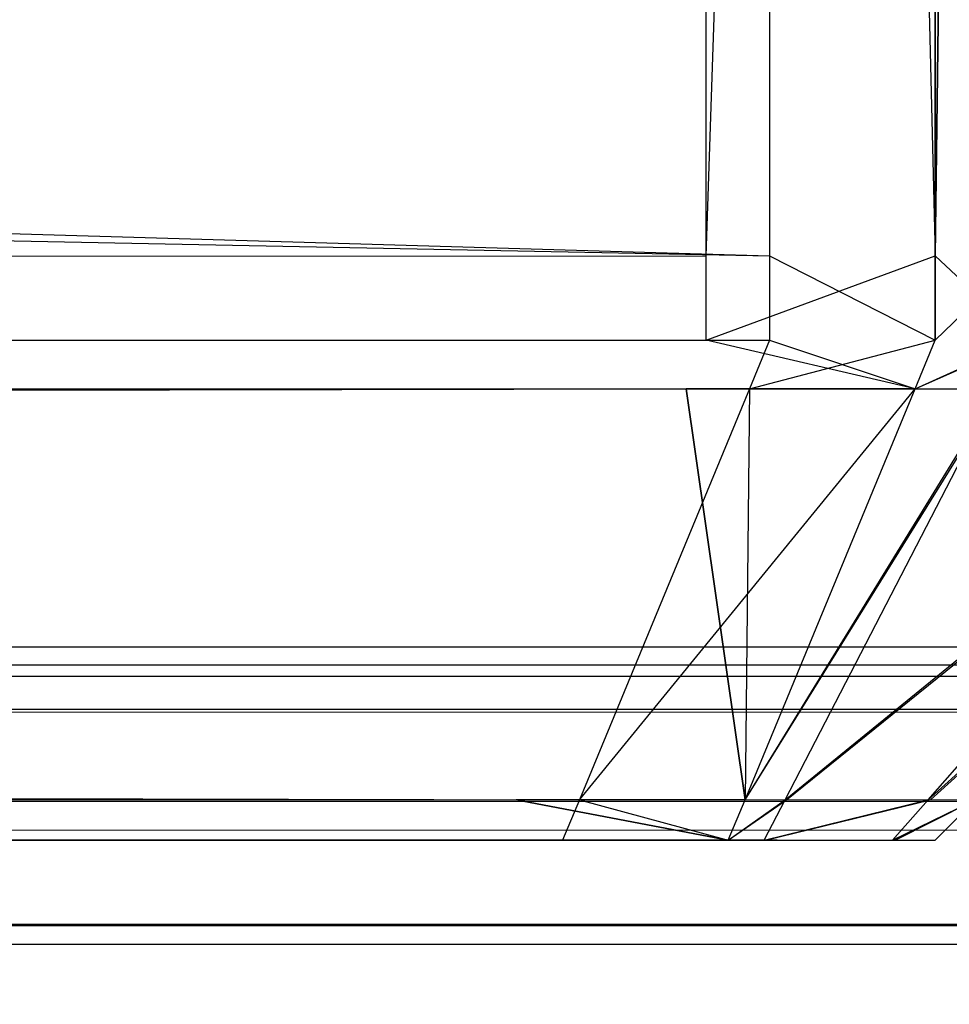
# Model space of a CAD drawing. Extents: x 0 to 1.6, y -0.5 to 0.
# Tile 112 of 188: x 1.18324 to 1.1851, y -0.49812 to -0.49615. Entities that reach past the tile are written whole.
import ezdxf

# ---------------------------------------------------------------- set-up
doc = ezdxf.new("R2010")
doc.units = 0
for name, color, linetype in [('L27_FRONT_FINION_1', 7, 'CONTINUOUS'), ('L37_FRONT_FINION_1', 7, 'CONTINUOUS'), ('L50_ABDECKPL_0___REPLACEMTFOREM', 7, 'CONTINUOUS'), ('L51_KORPUS1_0', 7, 'CONTINUOUS')]:
    doc.layers.add(name, color=color, linetype=linetype)

msp = doc.modelspace()

# ---------------------------------------------------------------- linework, layer by layer
at = {"layer": 'L27_FRONT_FINION_1', "color": 8}
for points, invisible_edges in [([(1.184742, -0.496623, 0.587248), (0.716606, -0.482963, 0.587248), (0.716606, -0.496623, 0.587248), (1.184742, -0.496623, 0.587248)], 13), ([(0.716606, -0.482963, 0.587248), (1.184742, -0.496623, 0.587248), (1.184742, -0.482963, 0.587248), (0.716606, -0.482963, 0.587248)], 14), ([(1.184615, -0.482963, 0.347323), (0.716606, -0.496623, 0.347323), (0.716606, -0.482963, 0.347323), (1.184615, -0.482963, 0.347323)], 13), ([(0.716606, -0.496623, 0.347323), (1.184615, -0.482963, 0.347323), (1.184615, -0.496623, 0.347323), (0.716606, -0.496623, 0.347323)], 14), ([(1.185073, -0.482963, 0.347323), (1.184615, -0.496623, 0.347323), (1.184615, -0.482963, 0.347323), (1.185073, -0.482963, 0.347323)], 13), ([(1.184615, -0.496623, 0.347323), (1.185073, -0.482963, 0.347323), (1.185073, -0.496623, 0.347323), (1.184615, -0.496623, 0.347323)], 14), ([(1.185073, -0.496623, 0.587248), (1.184742, -0.482963, 0.587248), (1.184742, -0.496623, 0.587248), (1.185073, -0.496623, 0.587248)], 13), ([(1.184742, -0.482963, 0.587248), (1.185073, -0.496623, 0.587248), (1.185073, -0.482963, 0.587248), (1.184742, -0.482963, 0.587248)], 14), ([(1.185253, -0.496623, 0.587068), (1.185073, -0.482963, 0.587248), (1.185073, -0.496623, 0.587248), (1.185253, -0.496623, 0.587068)], 13), ([(1.185073, -0.482963, 0.587248), (1.185253, -0.496623, 0.587068), (1.185253, -0.482963, 0.587068), (1.185073, -0.482963, 0.587248)], 14), ([(1.185248, -0.482963, 0.347497), (1.185073, -0.496623, 0.347323), (1.185073, -0.482963, 0.347323), (1.185248, -0.482963, 0.347497)], 13), ([(1.185073, -0.496623, 0.347323), (1.185248, -0.482963, 0.347497), (1.185248, -0.496623, 0.347497), (1.185073, -0.496623, 0.347323)], 14), ([(1.184615, -0.496623, 0.347323), (0.716606, -0.496792, 0.347323), (0.716606, -0.496623, 0.347323), (1.184615, -0.496623, 0.347323)], 13), ([(0.716606, -0.496792, 0.347323), (1.184615, -0.496623, 0.347323), (1.184615, -0.496792, 0.347323), (0.716606, -0.496792, 0.347323)], 14), ([(1.184742, -0.496792, 0.587248), (0.716606, -0.496623, 0.587248), (0.716606, -0.496792, 0.587248), (1.184742, -0.496792, 0.587248)], 13), ([(0.716606, -0.496623, 0.587248), (1.184742, -0.496792, 0.587248), (1.184742, -0.496623, 0.587248), (0.716606, -0.496623, 0.587248)], 14), ([(1.185073, -0.496623, 0.347323), (1.184615, -0.496792, 0.347323), (1.184615, -0.496623, 0.347323), (1.185073, -0.496623, 0.347323)], 13), ([(1.184615, -0.496792, 0.347323), (1.185073, -0.496623, 0.347323), (1.185073, -0.496792, 0.347323), (1.184615, -0.496792, 0.347323)], 14), ([(1.185073, -0.496792, 0.587248), (1.184742, -0.496623, 0.587248), (1.184742, -0.496792, 0.587248), (1.185073, -0.496792, 0.587248)], 13), ([(1.184742, -0.496623, 0.587248), (1.185073, -0.496792, 0.587248), (1.185073, -0.496623, 0.587248), (1.184742, -0.496623, 0.587248)], 14), ([(1.185253, -0.496792, 0.587068), (1.185073, -0.496623, 0.587248), (1.185073, -0.496792, 0.587248), (1.185253, -0.496792, 0.587068)], 13), ([(1.185073, -0.496623, 0.587248), (1.185253, -0.496792, 0.587068), (1.185253, -0.496623, 0.587068), (1.185073, -0.496623, 0.587248)], 14), ([(1.185248, -0.496623, 0.347497), (1.185073, -0.496792, 0.347323), (1.185073, -0.496623, 0.347323), (1.185248, -0.496623, 0.347497)], 13), ([(1.185073, -0.496792, 0.347323), (1.185248, -0.496623, 0.347497), (1.185248, -0.496792, 0.347497), (1.185073, -0.496792, 0.347323)], 14), ([(1.184615, -0.496792, 0.347323), (0.716606, -0.496889, 0.34742), (0.716606, -0.496792, 0.347323), (1.184615, -0.496792, 0.347323)], 13), ([(0.716606, -0.496889, 0.34742), (1.184615, -0.496792, 0.347323), (1.184575, -0.496889, 0.34742), (0.716606, -0.496889, 0.34742)], 14), ([(1.184702, -0.496889, 0.587151), (0.716606, -0.496792, 0.587248), (0.716606, -0.496889, 0.587151), (1.184702, -0.496889, 0.587151)], 13), ([(0.716606, -0.496792, 0.587248), (1.184702, -0.496889, 0.587151), (1.184742, -0.496792, 0.587248), (0.716606, -0.496792, 0.587248)], 14), ([(1.184615, -0.496792, 0.347323), (1.185033, -0.496889, 0.34742), (1.184575, -0.496889, 0.34742), (1.184615, -0.496792, 0.347323)], 13), ([(1.185033, -0.496889, 0.34742), (1.184615, -0.496792, 0.347323), (1.185073, -0.496792, 0.347323), (1.185033, -0.496889, 0.34742)], 14), ([(1.185033, -0.496889, 0.587151), (1.184742, -0.496792, 0.587248), (1.184702, -0.496889, 0.587151), (1.185033, -0.496889, 0.587151)], 13), ([(1.184742, -0.496792, 0.587248), (1.185033, -0.496889, 0.587151), (1.185073, -0.496792, 0.587248), (1.184742, -0.496792, 0.587248)], 14), ([(1.185253, -0.496792, 0.587068), (1.185033, -0.496889, 0.587151), (1.185203, -0.496889, 0.586981), (1.185253, -0.496792, 0.587068)], 13), ([(1.185033, -0.496889, 0.587151), (1.185253, -0.496792, 0.587068), (1.185073, -0.496792, 0.587248), (1.185033, -0.496889, 0.587151)], 14), ([(1.185248, -0.496792, 0.347497), (1.185033, -0.496889, 0.34742), (1.185073, -0.496792, 0.347323), (1.185248, -0.496792, 0.347497)], 13), ([(1.185033, -0.496889, 0.34742), (1.185248, -0.496792, 0.347497), (1.185198, -0.496889, 0.347584), (1.185033, -0.496889, 0.34742)], 14), ([(1.184575, -0.496889, 0.34742), (0.716606, -0.497711, 0.348241), (0.716606, -0.496889, 0.34742), (1.184575, -0.496889, 0.34742)], 13), ([(0.716606, -0.497711, 0.348241), (1.184575, -0.496889, 0.34742), (1.184235, -0.497711, 0.348241), (0.716606, -0.497711, 0.348241)], 14), ([(1.184362, -0.497711, 0.586329), (0.716606, -0.496889, 0.587151), (0.716606, -0.497711, 0.586329), (1.184362, -0.497711, 0.586329)], 13), ([(0.716606, -0.496889, 0.587151), (1.184362, -0.497711, 0.586329), (1.184702, -0.496889, 0.587151), (0.716606, -0.496889, 0.587151)], 14), ([(1.184575, -0.496889, 0.34742), (1.184693, -0.497711, 0.348241), (1.184235, -0.497711, 0.348241), (1.184575, -0.496889, 0.34742)], 13), ([(1.184693, -0.497711, 0.586329), (1.184702, -0.496889, 0.587151), (1.184362, -0.497711, 0.586329), (1.184693, -0.497711, 0.586329)], 13), ([(1.184693, -0.497711, 0.348241), (1.184575, -0.496889, 0.34742), (1.185033, -0.496889, 0.34742), (1.184693, -0.497711, 0.348241)], 14), ([(1.185198, -0.496889, 0.347584), (1.184693, -0.497711, 0.348241), (1.185033, -0.496889, 0.34742), (1.185198, -0.496889, 0.347584)], 13), ([(1.184693, -0.497711, 0.348241), (1.185198, -0.496889, 0.347584), (1.184773, -0.497711, 0.348322), (1.184693, -0.497711, 0.348241)], 14), ([(1.185203, -0.496889, 0.586981), (1.184693, -0.497711, 0.586329), (1.184776, -0.497711, 0.586246), (1.185203, -0.496889, 0.586981)], 13), ([(1.184693, -0.497711, 0.586329), (1.185203, -0.496889, 0.586981), (1.185033, -0.496889, 0.587151), (1.184693, -0.497711, 0.586329)], 14), ([(1.184702, -0.496889, 0.587151), (1.184693, -0.497711, 0.586329), (1.185033, -0.496889, 0.587151), (1.184702, -0.496889, 0.587151)], 14), ([(1.185783, -0.496889, 0.348169), (1.184773, -0.497711, 0.348322), (1.185198, -0.496889, 0.347584), (1.185783, -0.496889, 0.348169)], 13), ([(1.184773, -0.497711, 0.348322), (1.185783, -0.496889, 0.348169), (1.185059, -0.497711, 0.348608), (1.184773, -0.497711, 0.348322)], 14), ([(1.185793, -0.496889, 0.586392), (1.184776, -0.497711, 0.586246), (1.185064, -0.497711, 0.585958), (1.185793, -0.496889, 0.586392)], 13), ([(1.184776, -0.497711, 0.586246), (1.185793, -0.496889, 0.586392), (1.185203, -0.496889, 0.586981), (1.184776, -0.497711, 0.586246)], 14), ([(1.185976, -0.496889, 0.348362), (1.185059, -0.497711, 0.348608), (1.185783, -0.496889, 0.348169), (1.185976, -0.496889, 0.348362)], 13), ([(1.185059, -0.497711, 0.348608), (1.185976, -0.496889, 0.348362), (1.185154, -0.497711, 0.348702), (1.185059, -0.497711, 0.348608)], 14), ([(1.185976, -0.496889, 0.586208), (1.185064, -0.497711, 0.585958), (1.185154, -0.497711, 0.585868), (1.185976, -0.496889, 0.586208)], 13), ([(1.185064, -0.497711, 0.585958), (1.185976, -0.496889, 0.586208), (1.185793, -0.496889, 0.586392), (1.185064, -0.497711, 0.585958)], 14), ([(1.184328, -0.497792, 0.586249), (0.716606, -0.497711, 0.586329), (0.716606, -0.497792, 0.586249), (1.184328, -0.497792, 0.586249)], 13), ([(0.716606, -0.497711, 0.586329), (1.184328, -0.497792, 0.586249), (1.184362, -0.497711, 0.586329), (0.716606, -0.497711, 0.586329)], 14), ([(1.184235, -0.497711, 0.348241), (0.716606, -0.497792, 0.348322), (0.716606, -0.497711, 0.348241), (1.184235, -0.497711, 0.348241)], 13), ([(0.716606, -0.497792, 0.348322), (1.184235, -0.497711, 0.348241), (1.184202, -0.497792, 0.348322), (0.716606, -0.497792, 0.348322)], 14), ([(1.184235, -0.497711, 0.348241), (1.184659, -0.497792, 0.348322), (1.184202, -0.497792, 0.348322), (1.184235, -0.497711, 0.348241)], 13), ([(1.184659, -0.497792, 0.348322), (1.184235, -0.497711, 0.348241), (1.184693, -0.497711, 0.348241), (1.184659, -0.497792, 0.348322)], 14), ([(1.184659, -0.497792, 0.586249), (1.184362, -0.497711, 0.586329), (1.184328, -0.497792, 0.586249), (1.184659, -0.497792, 0.586249)], 13), ([(1.184362, -0.497711, 0.586329), (1.184659, -0.497792, 0.586249), (1.184693, -0.497711, 0.586329), (1.184362, -0.497711, 0.586329)], 14), ([(1.184776, -0.497711, 0.586246), (1.184659, -0.497792, 0.586249), (1.184734, -0.497792, 0.586174), (1.184776, -0.497711, 0.586246)], 13), ([(1.184659, -0.497792, 0.586249), (1.184776, -0.497711, 0.586246), (1.184693, -0.497711, 0.586329), (1.184659, -0.497792, 0.586249)], 14), ([(1.184773, -0.497711, 0.348322), (1.184659, -0.497792, 0.348322), (1.184693, -0.497711, 0.348241), (1.184773, -0.497711, 0.348322)], 13), ([(1.184659, -0.497792, 0.348322), (1.184773, -0.497711, 0.348322), (1.184731, -0.497792, 0.348394), (1.184659, -0.497792, 0.348322)], 14), ([(1.185059, -0.497711, 0.348608), (1.184731, -0.497792, 0.348394), (1.184773, -0.497711, 0.348322), (1.185059, -0.497711, 0.348608)], 13), ([(1.184731, -0.497792, 0.348394), (1.185059, -0.497711, 0.348608), (1.184988, -0.497792, 0.348651), (1.184731, -0.497792, 0.348394)], 14), ([(1.185064, -0.497711, 0.585958), (1.184734, -0.497792, 0.586174), (1.184993, -0.497792, 0.585915), (1.185064, -0.497711, 0.585958)], 13), ([(1.184734, -0.497792, 0.586174), (1.185064, -0.497711, 0.585958), (1.184776, -0.497711, 0.586246), (1.184734, -0.497792, 0.586174)], 14), ([(1.185154, -0.497711, 0.348702), (1.184988, -0.497792, 0.348651), (1.185059, -0.497711, 0.348608), (1.185154, -0.497711, 0.348702)], 13), ([(1.184988, -0.497792, 0.348651), (1.185154, -0.497711, 0.348702), (1.185073, -0.497792, 0.348736), (1.184988, -0.497792, 0.348651)], 14), ([(1.185154, -0.497711, 0.585868), (1.184993, -0.497792, 0.585915), (1.185073, -0.497792, 0.585835), (1.185154, -0.497711, 0.585868)], 13), ([(1.184993, -0.497792, 0.585915), (1.185154, -0.497711, 0.585868), (1.185064, -0.497711, 0.585958), (1.184993, -0.497792, 0.585915)], 14), ([(1.185154, -0.497711, 0.585401), (1.185073, -0.497792, 0.585835), (1.185073, -0.497792, 0.585367), (1.185154, -0.497711, 0.585401)], 13), ([(1.185073, -0.497792, 0.585835), (1.185154, -0.497711, 0.585401), (1.185154, -0.497711, 0.585868), (1.185073, -0.497792, 0.585835)], 14), ([(1.185154, -0.497711, 0.585401), (1.185073, -0.497792, 0.349246), (1.185154, -0.497711, 0.349213), (1.185154, -0.497711, 0.585401)], 13), ([(1.185073, -0.497792, 0.349246), (1.185154, -0.497711, 0.585401), (1.185073, -0.497792, 0.585367), (1.185073, -0.497792, 0.349246)], 14), ([(1.185154, -0.497711, 0.349213), (1.185073, -0.497792, 0.348736), (1.185154, -0.497711, 0.348702), (1.185154, -0.497711, 0.349213)], 13), ([(1.185073, -0.497792, 0.348736), (1.185154, -0.497711, 0.349213), (1.185073, -0.497792, 0.349246), (1.185073, -0.497792, 0.348736)], 14), ([(1.184202, -0.497792, 0.348655), (1.184558, -0.497792, 0.348673), (0.716606, -0.497792, 0.348655), (1.184202, -0.497792, 0.348655)], 10), ([(0.716606, -0.497792, 0.348655), (1.184558, -0.497792, 0.348673), (0.716606, -0.497792, 0.585915), (0.716606, -0.497792, 0.348655)], 13), ([(0.716606, -0.497792, 0.585915), (1.184558, -0.497792, 0.348673), (1.184728, -0.497792, 0.348887), (0.716606, -0.497792, 0.585915)], 10), ([(0.716606, -0.497792, 0.585915), (1.184728, -0.497792, 0.348887), (1.18474, -0.497792, 0.349041), (0.716606, -0.497792, 0.585915)], 13), ([(0.716606, -0.497792, 0.585915), (1.18474, -0.497792, 0.349041), (1.18474, -0.497792, 0.349246), (0.716606, -0.497792, 0.585915)], 10), ([(0.716606, -0.497792, 0.585915), (1.18474, -0.497792, 0.349246), (1.18474, -0.497792, 0.585241), (0.716606, -0.497792, 0.585915)], 13), ([(0.716606, -0.497792, 0.585915), (1.18474, -0.497792, 0.585241), (1.18474, -0.497792, 0.585506), (0.716606, -0.497792, 0.585915)], 14), ([(0.716606, -0.497792, 0.585915), (1.18474, -0.497792, 0.585506), (1.184757, -0.497792, 0.585679), (0.716606, -0.497792, 0.585915)], 15), ([(0.716606, -0.497792, 0.585915), (1.184757, -0.497792, 0.585679), (1.184172, -0.497792, 0.585915), (0.716606, -0.497792, 0.585915)], 15), ([(1.184328, -0.497792, 0.586249), (0.716606, -0.497792, 0.585915), (1.184172, -0.497792, 0.585915), (1.184328, -0.497792, 0.586249)], 13), ([(0.716606, -0.497792, 0.585915), (1.184328, -0.497792, 0.586249), (0.716606, -0.497792, 0.586249), (0.716606, -0.497792, 0.585915)], 14), ([(1.184202, -0.497792, 0.348655), (0.716606, -0.497792, 0.348322), (1.184202, -0.497792, 0.348322), (1.184202, -0.497792, 0.348655)], 13), ([(0.716606, -0.497792, 0.348322), (1.184202, -0.497792, 0.348655), (0.716606, -0.497792, 0.348655), (0.716606, -0.497792, 0.348322)], 14), ([(1.184172, -0.497792, 0.585915), (1.184757, -0.497792, 0.585679), (1.184377, -0.497792, 0.585915), (1.184172, -0.497792, 0.585915)], 9), ([(1.184659, -0.497792, 0.586249), (1.184172, -0.497792, 0.585915), (1.184377, -0.497792, 0.585915), (1.184659, -0.497792, 0.586249)], 13), ([(1.184172, -0.497792, 0.585915), (1.184659, -0.497792, 0.586249), (1.184328, -0.497792, 0.586249), (1.184172, -0.497792, 0.585915)], 14), ([(1.184558, -0.497792, 0.348673), (1.184202, -0.497792, 0.348655), (1.184397, -0.497792, 0.348655), (1.184558, -0.497792, 0.348673)], 13), ([(1.184397, -0.497792, 0.348655), (1.184202, -0.497792, 0.348322), (1.184659, -0.497792, 0.348322), (1.184397, -0.497792, 0.348655)], 13), ([(1.184202, -0.497792, 0.348322), (1.184397, -0.497792, 0.348655), (1.184202, -0.497792, 0.348655), (1.184202, -0.497792, 0.348322)], 14), ([(1.184498, -0.497792, 0.585938), (1.184377, -0.497792, 0.585915), (1.184757, -0.497792, 0.585679), (1.184498, -0.497792, 0.585938)], 10), ([(1.184498, -0.497792, 0.585938), (1.184659, -0.497792, 0.586249), (1.184377, -0.497792, 0.585915), (1.184498, -0.497792, 0.585938)], 13), ([(1.184731, -0.497792, 0.348394), (1.184397, -0.497792, 0.348655), (1.184659, -0.497792, 0.348322), (1.184731, -0.497792, 0.348394)], 13), ([(1.184397, -0.497792, 0.348655), (1.184731, -0.497792, 0.348394), (1.184558, -0.497792, 0.348673), (1.184397, -0.497792, 0.348655)], 14), ([(1.184659, -0.497792, 0.586249), (1.184498, -0.497792, 0.585938), (1.184734, -0.497792, 0.586174), (1.184659, -0.497792, 0.586249)], 14), ([(1.184993, -0.497792, 0.585915), (1.184498, -0.497792, 0.585938), (1.184757, -0.497792, 0.585679), (1.184993, -0.497792, 0.585915)], 13), ([(1.184498, -0.497792, 0.585938), (1.184993, -0.497792, 0.585915), (1.184734, -0.497792, 0.586174), (1.184498, -0.497792, 0.585938)], 14), ([(1.184988, -0.497792, 0.348651), (1.184558, -0.497792, 0.348673), (1.184731, -0.497792, 0.348394), (1.184988, -0.497792, 0.348651)], 13), ([(1.184558, -0.497792, 0.348673), (1.184988, -0.497792, 0.348651), (1.184728, -0.497792, 0.348887), (1.184558, -0.497792, 0.348673)], 14), ([(1.185073, -0.497792, 0.348736), (1.184728, -0.497792, 0.348887), (1.184988, -0.497792, 0.348651), (1.185073, -0.497792, 0.348736)], 13), ([(1.184728, -0.497792, 0.348887), (1.185073, -0.497792, 0.348736), (1.18474, -0.497792, 0.349041), (1.184728, -0.497792, 0.348887)], 14), ([(1.185073, -0.497792, 0.585367), (1.18474, -0.497792, 0.349246), (1.185073, -0.497792, 0.349246), (1.185073, -0.497792, 0.585367)], 13), ([(1.18474, -0.497792, 0.349246), (1.185073, -0.497792, 0.585367), (1.18474, -0.497792, 0.585241), (1.18474, -0.497792, 0.349246)], 14), ([(1.185073, -0.497792, 0.585367), (1.18474, -0.497792, 0.585506), (1.18474, -0.497792, 0.585241), (1.185073, -0.497792, 0.585367)], 13), ([(1.18474, -0.497792, 0.585506), (1.185073, -0.497792, 0.585367), (1.185073, -0.497792, 0.585835), (1.18474, -0.497792, 0.585506)], 14), ([(1.185073, -0.497792, 0.349246), (1.18474, -0.497792, 0.349041), (1.185073, -0.497792, 0.348736), (1.185073, -0.497792, 0.349246)], 13), ([(1.18474, -0.497792, 0.349041), (1.185073, -0.497792, 0.349246), (1.18474, -0.497792, 0.349246), (1.18474, -0.497792, 0.349041)], 14), ([(1.185073, -0.497792, 0.585835), (1.184757, -0.497792, 0.585679), (1.18474, -0.497792, 0.585506), (1.185073, -0.497792, 0.585835)], 13), ([(1.184757, -0.497792, 0.585679), (1.185073, -0.497792, 0.585835), (1.184993, -0.497792, 0.585915), (1.184757, -0.497792, 0.585679)], 14)]:
    msp.add_3dface(points, dxfattribs=dict(at, invisible_edges=invisible_edges))
at = {"layer": 'L37_FRONT_FINION_1', "color": 8}
for points, invisible_edges in [([(1.184615, -0.482963, 0.01023), (0.5, -0.496623, 0.01023), (0.5, -0.482963, 0.01023), (1.184615, -0.482963, 0.01023)], 13), ([(0.5, -0.496623, 0.01023), (1.184615, -0.482963, 0.01023), (1.184615, -0.496623, 0.01023), (0.5, -0.496623, 0.01023)], 14), ([(1.184742, -0.496623, 0.344297), (0.5, -0.482963, 0.344297), (0.5, -0.496623, 0.344297), (1.184742, -0.496623, 0.344297)], 13), ([(0.5, -0.482963, 0.344297), (1.184742, -0.496623, 0.344297), (1.184742, -0.482963, 0.344297), (0.5, -0.482963, 0.344297)], 14), ([(1.185073, -0.482963, 0.01023), (1.184615, -0.496623, 0.01023), (1.184615, -0.482963, 0.01023), (1.185073, -0.482963, 0.01023)], 13), ([(1.184615, -0.496623, 0.01023), (1.185073, -0.482963, 0.01023), (1.185073, -0.496623, 0.01023), (1.184615, -0.496623, 0.01023)], 14), ([(1.185073, -0.496623, 0.344297), (1.184742, -0.482963, 0.344297), (1.184742, -0.496623, 0.344297), (1.185073, -0.496623, 0.344297)], 13), ([(1.184742, -0.482963, 0.344297), (1.185073, -0.496623, 0.344297), (1.185073, -0.482963, 0.344297), (1.184742, -0.482963, 0.344297)], 14), ([(1.185073, -0.496623, 0.01023), (1.185248, -0.482963, 0.010404), (1.185248, -0.496623, 0.010404), (1.185073, -0.496623, 0.01023)], 13), ([(1.185248, -0.482963, 0.010404), (1.185073, -0.496623, 0.01023), (1.185073, -0.482963, 0.01023), (1.185248, -0.482963, 0.010404)], 14), ([(1.185253, -0.496623, 0.344117), (1.185073, -0.482963, 0.344297), (1.185073, -0.496623, 0.344297), (1.185253, -0.496623, 0.344117)], 13), ([(1.185073, -0.482963, 0.344297), (1.185253, -0.496623, 0.344117), (1.185253, -0.482963, 0.344117), (1.185073, -0.482963, 0.344297)], 14), ([(1.184742, -0.496792, 0.344297), (0.5, -0.496623, 0.344297), (0.5, -0.496792, 0.344297), (1.184742, -0.496792, 0.344297)], 13), ([(0.5, -0.496623, 0.344297), (1.184742, -0.496792, 0.344297), (1.184742, -0.496623, 0.344297), (0.5, -0.496623, 0.344297)], 14), ([(1.184615, -0.496623, 0.01023), (0.5, -0.496792, 0.01023), (0.5, -0.496623, 0.01023), (1.184615, -0.496623, 0.01023)], 13), ([(0.5, -0.496792, 0.01023), (1.184615, -0.496623, 0.01023), (1.184615, -0.496792, 0.01023), (0.5, -0.496792, 0.01023)], 14), ([(1.185073, -0.496623, 0.01023), (1.184615, -0.496792, 0.01023), (1.184615, -0.496623, 0.01023), (1.185073, -0.496623, 0.01023)], 13), ([(1.184615, -0.496792, 0.01023), (1.185073, -0.496623, 0.01023), (1.185073, -0.496792, 0.01023), (1.184615, -0.496792, 0.01023)], 14), ([(1.185073, -0.496792, 0.344297), (1.184742, -0.496623, 0.344297), (1.184742, -0.496792, 0.344297), (1.185073, -0.496792, 0.344297)], 13), ([(1.184742, -0.496623, 0.344297), (1.185073, -0.496792, 0.344297), (1.185073, -0.496623, 0.344297), (1.184742, -0.496623, 0.344297)], 14), ([(1.185073, -0.496792, 0.01023), (1.185248, -0.496623, 0.010404), (1.185248, -0.496792, 0.010404), (1.185073, -0.496792, 0.01023)], 13), ([(1.185248, -0.496623, 0.010404), (1.185073, -0.496792, 0.01023), (1.185073, -0.496623, 0.01023), (1.185248, -0.496623, 0.010404)], 14), ([(1.185253, -0.496792, 0.344117), (1.185073, -0.496623, 0.344297), (1.185073, -0.496792, 0.344297), (1.185253, -0.496792, 0.344117)], 13), ([(1.185073, -0.496623, 0.344297), (1.185253, -0.496792, 0.344117), (1.185253, -0.496623, 0.344117), (1.185073, -0.496623, 0.344297)], 14), ([(1.184742, -0.496792, 0.344297), (0.5, -0.496889, 0.3442), (1.184702, -0.496889, 0.3442), (1.184742, -0.496792, 0.344297)], 13), ([(0.5, -0.496889, 0.3442), (1.184742, -0.496792, 0.344297), (0.5, -0.496792, 0.344297), (0.5, -0.496889, 0.3442)], 14), ([(1.184615, -0.496792, 0.01023), (0.5, -0.496889, 0.010327), (0.5, -0.496792, 0.01023), (1.184615, -0.496792, 0.01023)], 13), ([(0.5, -0.496889, 0.010327), (1.184615, -0.496792, 0.01023), (1.184575, -0.496889, 0.010327), (0.5, -0.496889, 0.010327)], 14), ([(1.184615, -0.496792, 0.01023), (1.185033, -0.496889, 0.010327), (1.184575, -0.496889, 0.010327), (1.184615, -0.496792, 0.01023)], 13), ([(1.185033, -0.496889, 0.010327), (1.184615, -0.496792, 0.01023), (1.185073, -0.496792, 0.01023), (1.185033, -0.496889, 0.010327)], 14), ([(1.185073, -0.496792, 0.344297), (1.184702, -0.496889, 0.3442), (1.185033, -0.496889, 0.3442), (1.185073, -0.496792, 0.344297)], 13), ([(1.184702, -0.496889, 0.3442), (1.185073, -0.496792, 0.344297), (1.184742, -0.496792, 0.344297), (1.184702, -0.496889, 0.3442)], 14), ([(1.185248, -0.496792, 0.010404), (1.185033, -0.496889, 0.010327), (1.185073, -0.496792, 0.01023), (1.185248, -0.496792, 0.010404)], 13), ([(1.185033, -0.496889, 0.010327), (1.185248, -0.496792, 0.010404), (1.185198, -0.496889, 0.010491), (1.185033, -0.496889, 0.010327)], 14), ([(1.185253, -0.496792, 0.344117), (1.185033, -0.496889, 0.3442), (1.185203, -0.496889, 0.34403), (1.185253, -0.496792, 0.344117)], 13), ([(1.185033, -0.496889, 0.3442), (1.185253, -0.496792, 0.344117), (1.185073, -0.496792, 0.344297), (1.185033, -0.496889, 0.3442)], 14), ([(1.184702, -0.496889, 0.3442), (0.5, -0.497711, 0.343378), (1.184362, -0.497711, 0.343378), (1.184702, -0.496889, 0.3442)], 13), ([(0.5, -0.497711, 0.343378), (1.184702, -0.496889, 0.3442), (0.5, -0.496889, 0.3442), (0.5, -0.497711, 0.343378)], 14), ([(1.184235, -0.497711, 0.011149), (0.5, -0.496889, 0.010327), (1.184575, -0.496889, 0.010327), (1.184235, -0.497711, 0.011149)], 13), ([(0.5, -0.496889, 0.010327), (1.184235, -0.497711, 0.011149), (0.5, -0.497711, 0.011149), (0.5, -0.496889, 0.010327)], 14), ([(1.184575, -0.496889, 0.010327), (1.184693, -0.497711, 0.011149), (1.184235, -0.497711, 0.011149), (1.184575, -0.496889, 0.010327)], 14), ([(1.185033, -0.496889, 0.3442), (1.184362, -0.497711, 0.343378), (1.184693, -0.497711, 0.343378), (1.185033, -0.496889, 0.3442)], 13), ([(1.184362, -0.497711, 0.343378), (1.185033, -0.496889, 0.3442), (1.184702, -0.496889, 0.3442), (1.184362, -0.497711, 0.343378)], 14), ([(1.184693, -0.497711, 0.011149), (1.184575, -0.496889, 0.010327), (1.185033, -0.496889, 0.010327), (1.184693, -0.497711, 0.011149)], 13), ([(1.185203, -0.496889, 0.34403), (1.184693, -0.497711, 0.343378), (1.184776, -0.497711, 0.343294), (1.185203, -0.496889, 0.34403)], 13), ([(1.184693, -0.497711, 0.343378), (1.185203, -0.496889, 0.34403), (1.185033, -0.496889, 0.3442), (1.184693, -0.497711, 0.343378)], 14), ([(1.185198, -0.496889, 0.010491), (1.184693, -0.497711, 0.011149), (1.185033, -0.496889, 0.010327), (1.185198, -0.496889, 0.010491)], 13), ([(1.184693, -0.497711, 0.011149), (1.185198, -0.496889, 0.010491), (1.184773, -0.497711, 0.011229), (1.184693, -0.497711, 0.011149)], 14), ([(1.185783, -0.496889, 0.011076), (1.184773, -0.497711, 0.011229), (1.185198, -0.496889, 0.010491), (1.185783, -0.496889, 0.011076)], 13), ([(1.184773, -0.497711, 0.011229), (1.185783, -0.496889, 0.011076), (1.185059, -0.497711, 0.011516), (1.184773, -0.497711, 0.011229)], 14), ([(1.185793, -0.496889, 0.34344), (1.184776, -0.497711, 0.343294), (1.185064, -0.497711, 0.343006), (1.185793, -0.496889, 0.34344)], 13), ([(1.184776, -0.497711, 0.343294), (1.185793, -0.496889, 0.34344), (1.185203, -0.496889, 0.34403), (1.184776, -0.497711, 0.343294)], 14), ([(1.185976, -0.496889, 0.01127), (1.185059, -0.497711, 0.011516), (1.185783, -0.496889, 0.011076), (1.185976, -0.496889, 0.01127)], 13), ([(1.185059, -0.497711, 0.011516), (1.185976, -0.496889, 0.01127), (1.185154, -0.497711, 0.01161), (1.185059, -0.497711, 0.011516)], 14), ([(1.185976, -0.496889, 0.343257), (1.185064, -0.497711, 0.343006), (1.185154, -0.497711, 0.342916), (1.185976, -0.496889, 0.343257)], 13), ([(1.185064, -0.497711, 0.343006), (1.185976, -0.496889, 0.343257), (1.185793, -0.496889, 0.34344), (1.185064, -0.497711, 0.343006)], 14), ([(1.184202, -0.497792, 0.01123), (0.5, -0.497711, 0.011149), (1.184235, -0.497711, 0.011149), (1.184202, -0.497792, 0.01123)], 13), ([(0.5, -0.497711, 0.011149), (1.184202, -0.497792, 0.01123), (0.5, -0.497792, 0.01123), (0.5, -0.497711, 0.011149)], 14), ([(1.184328, -0.497792, 0.343297), (0.5, -0.497711, 0.343378), (0.5, -0.497792, 0.343297), (1.184328, -0.497792, 0.343297)], 13), ([(0.5, -0.497711, 0.343378), (1.184328, -0.497792, 0.343297), (1.184362, -0.497711, 0.343378), (0.5, -0.497711, 0.343378)], 14), ([(1.184235, -0.497711, 0.011149), (1.184659, -0.497792, 0.01123), (1.184202, -0.497792, 0.01123), (1.184235, -0.497711, 0.011149)], 14), ([(1.184659, -0.497792, 0.01123), (1.184235, -0.497711, 0.011149), (1.184693, -0.497711, 0.011149), (1.184659, -0.497792, 0.01123)], 13), ([(1.184659, -0.497792, 0.343297), (1.184362, -0.497711, 0.343378), (1.184328, -0.497792, 0.343297), (1.184659, -0.497792, 0.343297)], 13), ([(1.184362, -0.497711, 0.343378), (1.184659, -0.497792, 0.343297), (1.184693, -0.497711, 0.343378), (1.184362, -0.497711, 0.343378)], 14), ([(1.184773, -0.497711, 0.011229), (1.184659, -0.497792, 0.01123), (1.184693, -0.497711, 0.011149), (1.184773, -0.497711, 0.011229)], 13), ([(1.184659, -0.497792, 0.01123), (1.184773, -0.497711, 0.011229), (1.184731, -0.497792, 0.011302), (1.184659, -0.497792, 0.01123)], 14), ([(1.184776, -0.497711, 0.343294), (1.184659, -0.497792, 0.343297), (1.184734, -0.497792, 0.343222), (1.184776, -0.497711, 0.343294)], 13), ([(1.184659, -0.497792, 0.343297), (1.184776, -0.497711, 0.343294), (1.184693, -0.497711, 0.343378), (1.184659, -0.497792, 0.343297)], 14), ([(1.185059, -0.497711, 0.011516), (1.184731, -0.497792, 0.011302), (1.184773, -0.497711, 0.011229), (1.185059, -0.497711, 0.011516)], 13), ([(1.184731, -0.497792, 0.011302), (1.185059, -0.497711, 0.011516), (1.184988, -0.497792, 0.011559), (1.184731, -0.497792, 0.011302)], 14), ([(1.185064, -0.497711, 0.343006), (1.184734, -0.497792, 0.343222), (1.184993, -0.497792, 0.342963), (1.185064, -0.497711, 0.343006)], 13), ([(1.184734, -0.497792, 0.343222), (1.185064, -0.497711, 0.343006), (1.184776, -0.497711, 0.343294), (1.184734, -0.497792, 0.343222)], 14), ([(1.185154, -0.497711, 0.01161), (1.184988, -0.497792, 0.011559), (1.185059, -0.497711, 0.011516), (1.185154, -0.497711, 0.01161)], 13), ([(1.184988, -0.497792, 0.011559), (1.185154, -0.497711, 0.01161), (1.185073, -0.497792, 0.011644), (1.184988, -0.497792, 0.011559)], 14), ([(1.185154, -0.497711, 0.342916), (1.184993, -0.497792, 0.342963), (1.185073, -0.497792, 0.342883), (1.185154, -0.497711, 0.342916)], 13), ([(1.184993, -0.497792, 0.342963), (1.185154, -0.497711, 0.342916), (1.185064, -0.497711, 0.343006), (1.184993, -0.497792, 0.342963)], 14), ([(1.185154, -0.497711, 0.012121), (1.185073, -0.497792, 0.011644), (1.185154, -0.497711, 0.01161), (1.185154, -0.497711, 0.012121)], 13), ([(1.185073, -0.497792, 0.011644), (1.185154, -0.497711, 0.012121), (1.185073, -0.497792, 0.012154), (1.185073, -0.497792, 0.011644)], 14), ([(1.185154, -0.497711, 0.342448), (1.185073, -0.497792, 0.012154), (1.185154, -0.497711, 0.012121), (1.185154, -0.497711, 0.342448)], 13), ([(1.185073, -0.497792, 0.012154), (1.185154, -0.497711, 0.342448), (1.185073, -0.497792, 0.342415), (1.185073, -0.497792, 0.012154)], 14), ([(1.185154, -0.497711, 0.342448), (1.185073, -0.497792, 0.342883), (1.185073, -0.497792, 0.342415), (1.185154, -0.497711, 0.342448)], 13), ([(1.185073, -0.497792, 0.342883), (1.185154, -0.497711, 0.342448), (1.185154, -0.497711, 0.342916), (1.185073, -0.497792, 0.342883)], 14), ([(1.184202, -0.497792, 0.011563), (0.5, -0.497792, 0.01123), (1.184202, -0.497792, 0.01123), (1.184202, -0.497792, 0.011563)], 13), ([(0.5, -0.497792, 0.01123), (1.184202, -0.497792, 0.011563), (0.5, -0.497792, 0.011563), (0.5, -0.497792, 0.01123)], 14), ([(1.184328, -0.497792, 0.343297), (0.5, -0.497792, 0.342963), (1.184172, -0.497792, 0.342963), (1.184328, -0.497792, 0.343297)], 13), ([(0.5, -0.497792, 0.342963), (1.184328, -0.497792, 0.343297), (0.5, -0.497792, 0.343297), (0.5, -0.497792, 0.342963)], 14), ([(1.184202, -0.497792, 0.011563), (1.184496, -0.497792, 0.011573), (0.5, -0.497792, 0.011563), (1.184202, -0.497792, 0.011563)], 10), ([(0.5, -0.497792, 0.011563), (1.184496, -0.497792, 0.011573), (0.5, -0.497792, 0.342963), (0.5, -0.497792, 0.011563)], 13), ([(0.5, -0.497792, 0.342963), (1.184496, -0.497792, 0.011573), (1.184753, -0.497792, 0.011795), (0.5, -0.497792, 0.342963)], 10), ([(0.5, -0.497792, 0.342963), (1.184753, -0.497792, 0.011795), (1.18474, -0.497792, 0.011948), (0.5, -0.497792, 0.342963)], 13), ([(0.5, -0.497792, 0.342963), (1.18474, -0.497792, 0.011948), (1.18474, -0.497792, 0.012154), (0.5, -0.497792, 0.342963)], 10), ([(0.5, -0.497792, 0.342963), (1.18474, -0.497792, 0.012154), (1.18474, -0.497792, 0.342288), (0.5, -0.497792, 0.342963)], 13), ([(0.5, -0.497792, 0.342963), (1.18474, -0.497792, 0.342288), (1.18474, -0.497792, 0.342554), (0.5, -0.497792, 0.342963)], 15), ([(0.5, -0.497792, 0.342963), (1.18474, -0.497792, 0.342554), (1.184757, -0.497792, 0.342727), (0.5, -0.497792, 0.342963)], 15), ([(0.5, -0.497792, 0.342963), (1.184757, -0.497792, 0.342727), (1.184377, -0.497792, 0.342963), (0.5, -0.497792, 0.342963)], 15), ([(0.5, -0.497792, 0.342963), (1.184377, -0.497792, 0.342963), (1.184172, -0.497792, 0.342963), (0.5, -0.497792, 0.342963)], 9), ([(1.184659, -0.497792, 0.343297), (1.184172, -0.497792, 0.342963), (1.184377, -0.497792, 0.342963), (1.184659, -0.497792, 0.343297)], 13), ([(1.184172, -0.497792, 0.342963), (1.184659, -0.497792, 0.343297), (1.184328, -0.497792, 0.343297), (1.184172, -0.497792, 0.342963)], 14), ([(1.184338, -0.497792, 0.011563), (1.184202, -0.497792, 0.01123), (1.184659, -0.497792, 0.01123), (1.184338, -0.497792, 0.011563)], 13), ([(1.184202, -0.497792, 0.01123), (1.184338, -0.497792, 0.011563), (1.184202, -0.497792, 0.011563), (1.184202, -0.497792, 0.01123)], 14), ([(1.184496, -0.497792, 0.011573), (1.184202, -0.497792, 0.011563), (1.184338, -0.497792, 0.011563), (1.184496, -0.497792, 0.011573)], 13), ([(1.184731, -0.497792, 0.011302), (1.184338, -0.497792, 0.011563), (1.184659, -0.497792, 0.01123), (1.184731, -0.497792, 0.011302)], 13), ([(1.184338, -0.497792, 0.011563), (1.184731, -0.497792, 0.011302), (1.184496, -0.497792, 0.011573), (1.184338, -0.497792, 0.011563)], 14), ([(1.184498, -0.497792, 0.342986), (1.184659, -0.497792, 0.343297), (1.184377, -0.497792, 0.342963), (1.184498, -0.497792, 0.342986)], 13), ([(1.184498, -0.497792, 0.342986), (1.184377, -0.497792, 0.342963), (1.184757, -0.497792, 0.342727), (1.184498, -0.497792, 0.342986)], 10), ([(1.184988, -0.497792, 0.011559), (1.184496, -0.497792, 0.011573), (1.184731, -0.497792, 0.011302), (1.184988, -0.497792, 0.011559)], 13), ([(1.184496, -0.497792, 0.011573), (1.184988, -0.497792, 0.011559), (1.184753, -0.497792, 0.011795), (1.184496, -0.497792, 0.011573)], 14), ([(1.184993, -0.497792, 0.342963), (1.184498, -0.497792, 0.342986), (1.184757, -0.497792, 0.342727), (1.184993, -0.497792, 0.342963)], 13), ([(1.184498, -0.497792, 0.342986), (1.184993, -0.497792, 0.342963), (1.184734, -0.497792, 0.343222), (1.184498, -0.497792, 0.342986)], 14), ([(1.184659, -0.497792, 0.343297), (1.184498, -0.497792, 0.342986), (1.184734, -0.497792, 0.343222), (1.184659, -0.497792, 0.343297)], 14), ([(1.185073, -0.497792, 0.342883), (1.184757, -0.497792, 0.342727), (1.18474, -0.497792, 0.342554), (1.185073, -0.497792, 0.342883)], 13), ([(1.185073, -0.497792, 0.012154), (1.18474, -0.497792, 0.011948), (1.185073, -0.497792, 0.011644), (1.185073, -0.497792, 0.012154)], 13), ([(1.18474, -0.497792, 0.011948), (1.185073, -0.497792, 0.012154), (1.18474, -0.497792, 0.012154), (1.18474, -0.497792, 0.011948)], 14), ([(1.185073, -0.497792, 0.342415), (1.18474, -0.497792, 0.342554), (1.18474, -0.497792, 0.342288), (1.185073, -0.497792, 0.342415)], 13), ([(1.18474, -0.497792, 0.342554), (1.185073, -0.497792, 0.342415), (1.185073, -0.497792, 0.342883), (1.18474, -0.497792, 0.342554)], 14), ([(1.184753, -0.497792, 0.011795), (1.185073, -0.497792, 0.011644), (1.18474, -0.497792, 0.011948), (1.184753, -0.497792, 0.011795)], 14), ([(1.185073, -0.497792, 0.342415), (1.18474, -0.497792, 0.012154), (1.185073, -0.497792, 0.012154), (1.185073, -0.497792, 0.342415)], 13), ([(1.18474, -0.497792, 0.012154), (1.185073, -0.497792, 0.342415), (1.18474, -0.497792, 0.342288), (1.18474, -0.497792, 0.012154)], 14), ([(1.185073, -0.497792, 0.011644), (1.184753, -0.497792, 0.011795), (1.184988, -0.497792, 0.011559), (1.185073, -0.497792, 0.011644)], 13), ([(1.184757, -0.497792, 0.342727), (1.185073, -0.497792, 0.342883), (1.184993, -0.497792, 0.342963), (1.184757, -0.497792, 0.342727)], 14)]:
    msp.add_3dface(points, dxfattribs=dict(at, invisible_edges=invisible_edges))
at = {"layer": 'L50_ABDECKPL_0___REPLACEMTFOREM', "color": 39}
for points, invisible_edges in [([(1.128221, -0.501185, 0.602705), (1.598384, -0.002372, 0.602705), (1.124135, -0.002372, 0.602705), (1.128221, -0.501185, 0.602705)], 13), ([(1.598384, -0.002369, 0.590716), (1.128221, -0.501188, 0.590716), (1.128221, -0.002369, 0.590716), (1.598384, -0.002369, 0.590716)], 13), ([(1.128221, -0.501188, 0.590716), (1.598384, -0.002369, 0.590716), (1.598335, -0.501188, 0.590716), (1.128221, -0.501188, 0.590716)], 10), ([(1.598384, -0.002372, 0.602705), (1.128221, -0.501185, 0.602705), (1.598335, -0.501185, 0.602705), (1.598384, -0.002372, 0.602705)], 10)]:
    msp.add_3dface(points, dxfattribs=dict(at, invisible_edges=invisible_edges))
at = {"layer": 'L51_KORPUS1_0', "color": 8}
for points, invisible_edges in [([(1.597088, -0.000594), (0.5, -0.497406), (0.5, -0.000594), (1.597088, -0.000594)], 13), ([(0.5, -0.497406), (1.597088, -0.000594), (1.597091, -0.497406), (0.5, -0.497406)], 10), ([(0.5, -0.497404, 0.00769), (1.597088, -0.000596, 0.00769), (0.5, -0.000596, 0.00769), (0.5, -0.497404, 0.00769)], 13), ([(1.597088, -0.000596, 0.00769), (0.5, -0.497404, 0.00769), (1.597091, -0.497404, 0.00769), (1.597088, -0.000596, 0.00769)], 10), ([(1.597091, -0.4975, 0.00769), (0.5, -0.497404, 0.00769), (0.5, -0.4975, 0.00769), (1.597091, -0.4975, 0.00769)], 13), ([(0.5, -0.497404, 0.00769), (1.597091, -0.4975, 0.00769), (1.597091, -0.497404, 0.00769), (0.5, -0.497404, 0.00769)], 14), ([(1.597091, -0.497406), (0.5, -0.4975), (0.5, -0.497406), (1.597091, -0.497406)], 13), ([(0.5, -0.4975), (1.597091, -0.497406), (1.597091, -0.4975), (0.5, -0.4975)], 14), ([(1.597091, -0.4975), (0.5, -0.49758, 0.00008), (0.5, -0.4975), (1.597091, -0.4975)], 13), ([(0.5, -0.49758, 0.00008), (1.597091, -0.4975), (1.597124, -0.49758, 0.000079), (0.5, -0.49758, 0.00008)], 14), ([(1.597114, -0.497557, 0.007633), (0.5, -0.4975, 0.00769), (0.5, -0.497557, 0.007633), (1.597114, -0.497557, 0.007633)], 13), ([(0.5, -0.4975, 0.00769), (1.597114, -0.497557, 0.007633), (1.597091, -0.4975, 0.00769), (0.5, -0.4975, 0.00769)], 14), ([(1.597257, -0.497901, 0.007289), (0.5, -0.497557, 0.007633), (0.5, -0.497901, 0.007289), (1.597257, -0.497901, 0.007289)], 13), ([(0.5, -0.497557, 0.007633), (1.597257, -0.497901, 0.007289), (1.597114, -0.497557, 0.007633), (0.5, -0.497557, 0.007633)], 14), ([(1.597124, -0.49758, 0.000079), (0.5, -0.497936, 0.000436), (0.5, -0.49758, 0.00008), (1.597124, -0.49758, 0.000079)], 13), ([(0.5, -0.497936, 0.000436), (1.597124, -0.49758, 0.000079), (1.597272, -0.497936, 0.000436), (0.5, -0.497936, 0.000436)], 14), ([(1.597298, -0.498, 0.00719), (0.5, -0.497901, 0.007289), (0.5, -0.498, 0.00719), (1.597298, -0.498, 0.00719)], 13), ([(0.5, -0.497901, 0.007289), (1.597298, -0.498, 0.00719), (1.597257, -0.497901, 0.007289), (0.5, -0.497901, 0.007289)], 14), ([(1.597272, -0.497936, 0.000436), (0.5, -0.498, 0.0005), (0.5, -0.497936, 0.000436), (1.597272, -0.497936, 0.000436)], 13), ([(0.5, -0.498, 0.0005), (1.597272, -0.497936, 0.000436), (1.597298, -0.498, 0.0005), (0.5, -0.498, 0.0005)], 14), ([(1.597298, -0.498, 0.000565), (0.5, -0.498, 0.0005), (1.597298, -0.498, 0.0005), (1.597298, -0.498, 0.000565)], 13), ([(0.5, -0.498, 0.0005), (1.597298, -0.498, 0.000565), (0.5, -0.498, 0.000565), (0.5, -0.498, 0.0005)], 14), ([(1.597298, -0.498, 0.007018), (0.5, -0.498, 0.000565), (1.597298, -0.498, 0.000565), (1.597298, -0.498, 0.007018)], 13), ([(0.5, -0.498, 0.000565), (1.597298, -0.498, 0.007018), (0.5, -0.498, 0.007018), (0.5, -0.498, 0.000565)], 14), ([(1.597298, -0.498, 0.00719), (0.5, -0.498, 0.007018), (1.597298, -0.498, 0.007018), (1.597298, -0.498, 0.00719)], 13), ([(0.5, -0.498, 0.007018), (1.597298, -0.498, 0.00719), (0.5, -0.498, 0.00719), (0.5, -0.498, 0.007018)], 14)]:
    msp.add_3dface(points, dxfattribs=dict(at, invisible_edges=invisible_edges))

doc.saveas('drawing.dxf')
